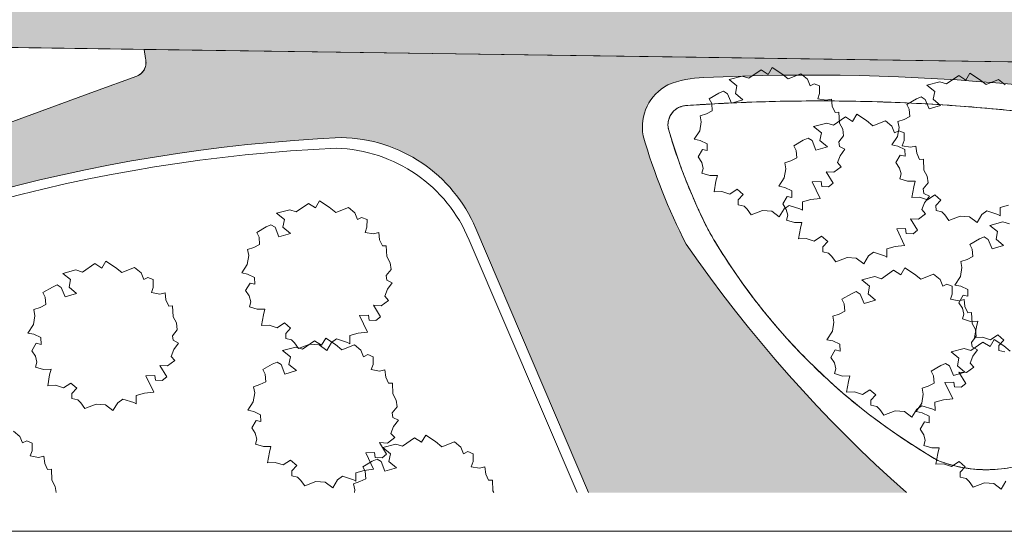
# Model space of a CAD drawing. Header units: millimetres. Extents: x 10 to 831, y -8 to 584.
# Tile 4 of 54: x 302 to 532, y 10 to 130. Entities that reach past the tile are written whole.
import ezdxf
from ezdxf.xclip import XClip

# ---------------------------------------------------------------- set-up
doc = ezdxf.new("R2010")
doc.units = ezdxf.units.MM
doc.header["$MEASUREMENT"] = 0
doc.header["$XCLIPFRAME"] = 0
for name, color, linetype in [('90 Bomen', 7, 'Continuous'), ('90 Terrein omgeving', 7, 'Continuous'), ('90 Terrein omgeving Afdek-arcering', 7, 'Continuous')]:
    doc.layers.add(name, color=color, linetype=linetype)

# ---------------------------------------------------------------- blocks, each defined once
blk = doc.blocks.new('*X3')
at = {"layer": '90 Terrein omgeving Afdek-arcering', "linetype": 'Continuous', "lineweight": 0, "true_color": 0x99a3a6}
blk.add_hatch(color=253, dxfattribs=at).paths.add_polyline_path([(151.17, 143.37), (22.48, 145.22), (22.48, 127.72), (157.3, 125.78), (203.25, 19.06), (222.51, 19.06), (177.21, 125), (624.73, 118.56), (624.73, 247.84), (624.73, 409.71), (620.45, 136.62), (170.32, 143.1), (61.29, 396.05), (22.48, 486.81), (22.48, 446.09), (53.57, 373.39)])
blk = doc.blocks.new('*X5')
at = {"layer": '90 Terrein omgeving Afdek-arcering', "linetype": 'Continuous', "lineweight": 0, "true_color": 0x99a3a6}
blk.add_hatch(color=253, dxfattribs=at).paths.add_polyline_path([(243.56, 85.22, 0.039205), (204.66, 65.91), (209.49, 54.62, -0.116009), (376.88, 102.13, -0.297476), (408.42, 80.9), (434.86, 19.06), (509.29, 19.06, -0.060579), (457.73, 77.18, -0.048191), (447.64, 102.56, -0.330245), (453.43, 114.47, -0.092906), (461.86, 116.19, -0.035286), (534.81, 114.53, -0.103674), (600.16, 95.51, -0.393625), (603.22, 86.22, -0.166782), (539.18, 19.06), (617.87, 19.06), (617.46, 20.15), (624.73, 50.97), (624.73, 118.56), (460.09, 120.93), (330.8, 122.79), (331.04, 120.61, -0.386897), (329.06, 116.55), (319.15, 112.96)])
blk = doc.blocks.new('Drawing_2_2', base_point=(176.47, 192.53))
at = {"layer": '90 Bomen', "color": 1, "linetype": 'Continuous', "lineweight": 0}
for p, q in [((472.4, 116.02), (475.25, 117.98)), ((475.25, 117.98), (476.91, 116.94)), ((476.91, 116.94), (477.87, 118.57)), ((477.87, 118.57), (480.14, 117.09)), ((467.79, 115.7), (470.87, 116.49)), ((469.62, 114.24), (467.79, 115.7)), ((470.87, 116.49), (472.4, 116.02)), ((480.14, 117.09), (481.64, 115.87)), ((481.64, 115.87), (484.61, 117.04)), ((484.61, 117.04), (486.14, 115.79)), ((486.14, 115.79), (486.75, 114.25)), ((518.71, 114.7), (521.56, 116.66)), ((521.56, 116.66), (523.21, 115.61)), ((523.21, 115.61), (524.17, 117.25)), ((524.17, 117.25), (526.44, 115.77)), ((526.44, 115.77), (527.95, 114.55)), ((527.95, 114.55), (530.91, 115.72)), ((530.91, 115.72), (532.44, 114.47)), ((469.25, 112.46), (469.62, 114.24)), ((486.75, 114.25), (487.71, 114.74)), ((487.71, 114.74), (488.98, 114.24)), ((488.98, 114.24), (488.96, 112.42)), ((514.1, 114.38), (517.17, 115.17)), ((515.93, 112.91), (514.1, 114.38)), ((517.17, 115.17), (518.71, 114.7)), ((463.13, 111.23), (465.34, 112.51)), ((463.69, 110.14), (463.13, 111.23)), ((465.34, 112.51), (466.47, 113.01)), ((466.47, 113.01), (467.43, 112.41)), ((467.43, 112.41), (468.32, 110.2)), ((468.32, 110.2), (471.02, 110.99)), ((471.02, 110.99), (469.25, 112.46)), ((488.96, 112.42), (488.55, 111.23)), ((488.55, 111.23), (490.49, 110.87)), ((490.49, 110.87), (491.76, 111.15)), ((491.76, 111.15), (491.93, 109.48)), ((509.44, 109.91), (511.65, 111.19)), ((511.65, 111.19), (512.78, 111.68)), ((512.78, 111.68), (513.73, 111.09)), ((513.73, 111.09), (514.62, 108.88)), ((515.56, 111.14), (515.93, 112.91)), ((517.32, 109.67), (515.56, 111.14)), ((462.45, 107.72), (463.82, 108.4)), ((463.82, 108.4), (463.69, 110.14)), ((491.93, 109.48), (492.61, 108.03)), ((509.99, 108.82), (509.44, 109.91)), ((510.12, 107.08), (509.99, 108.82)), ((514.62, 108.88), (517.32, 109.67)), ((461, 107.23), (462.45, 107.72)), ((461.26, 105.8), (461, 107.23)), ((492.19, 105.03), (495.04, 106.98)), ((492.61, 108.03), (493.49, 108.09)), ((493.49, 108.09), (493.63, 105.53)), ((495.04, 106.98), (496.7, 105.94)), ((496.7, 105.94), (497.66, 107.58)), ((497.66, 107.58), (499.93, 106.1)), ((499.93, 106.1), (501.43, 104.88)), ((507.3, 105.91), (508.76, 106.4)), ((508.76, 106.4), (510.12, 107.08)), ((460.92, 103.7), (461.26, 105.8)), ((487.58, 104.71), (490.66, 105.5)), ((489.41, 103.24), (487.58, 104.71)), ((490.66, 105.5), (492.19, 105.03)), ((493.63, 105.53), (494.4, 104.09)), ((494.4, 104.09), (494.6, 102.53)), ((501.43, 104.88), (504.4, 106.05)), ((504.4, 106.05), (505.93, 104.79)), ((505.93, 104.79), (506.54, 103.26)), ((507.23, 102.38), (507.57, 104.48)), ((507.57, 104.48), (507.3, 105.91)), ((459.62, 101.73), (460.92, 103.7)), ((461, 101.46), (459.62, 101.73)), ((482.92, 100.24), (485.13, 101.51)), ((485.13, 101.51), (486.26, 102.01)), ((486.26, 102.01), (487.22, 101.42)), ((489.05, 101.47), (489.41, 103.24)), ((494.6, 102.53), (493.46, 101.11)), ((505.93, 100.41), (507.23, 102.38)), ((506.54, 103.26), (507.5, 103.75)), ((507.5, 103.75), (508.77, 103.24)), ((508.77, 103.24), (508.76, 101.43)), ((460.54, 97.6), (461.57, 99.34)), ((462.64, 100.67), (461, 101.46)), ((461.57, 99.34), (462.67, 99.09)), ((462.67, 99.09), (462.64, 100.67)), ((483.48, 99.15), (482.92, 100.24)), ((487.22, 101.42), (488.11, 99.2)), ((488.11, 99.2), (490.81, 99.99)), ((490.81, 99.99), (489.05, 101.47)), ((493.46, 101.11), (493.62, 100.04)), ((493.62, 100.04), (494.9, 99.39)), ((494.9, 99.39), (493.78, 97.89)), ((507.31, 100.14), (505.93, 100.41)), ((508.95, 99.34), (507.31, 100.14)), ((508.76, 101.43), (508.35, 100.23)), ((508.35, 100.23), (510.28, 99.88)), ((508.98, 97.77), (508.95, 99.34)), ((510.28, 99.88), (511.55, 100.16)), ((511.55, 100.16), (511.72, 98.49)), ((461.38, 96.33), (460.54, 97.6)), ((482.24, 96.73), (483.61, 97.41)), ((483.61, 97.41), (483.48, 99.15)), ((493.78, 97.89), (493.15, 96.27)), ((506.84, 96.28), (507.88, 98.02)), ((507.88, 98.02), (508.98, 97.77)), ((511.72, 98.49), (512.41, 97.04)), ((512.41, 97.04), (513.29, 97.09)), ((513.29, 97.09), (513.42, 94.54)), ((461.73, 94.94), (461.38, 96.33)), ((461.42, 93.79), (461.73, 94.94)), ((480.71, 92.71), (481.06, 94.81)), ((480.79, 96.24), (482.24, 96.73)), ((481.06, 94.81), (480.79, 96.24)), ((494.02, 95.31), (492.32, 94.04)), ((493.15, 96.27), (494.02, 95.31)), ((507.69, 95.01), (506.84, 96.28)), ((508.04, 93.62), (507.69, 95.01)), ((463.27, 93.23), (461.42, 93.79)), ((465.02, 93.27), (463.27, 93.23)), ((464.7, 91.92), (465.02, 93.27)), ((479.41, 90.74), (480.71, 92.71)), ((492.32, 94.04), (490.48, 94.16)), ((490.48, 94.16), (492.15, 91.47)), ((507.73, 92.46), (508.04, 93.62)), ((509.58, 91.91), (507.73, 92.46)), ((513.42, 94.54), (514.19, 93.1)), ((514.19, 93.1), (514.39, 91.53)), ((464.24, 89.42), (464.7, 91.92)), ((469.66, 90.04), (467.92, 88.92)), ((471.08, 88.82), (469.66, 90.04)), ((480.79, 90.47), (479.41, 90.74)), ((482.43, 89.67), (480.79, 90.47)), ((489.32, 91.83), (487.25, 91.76)), ((487.25, 91.76), (489.07, 87.89)), ((489.49, 90.67), (489.32, 91.83)), ((491.07, 90.62), (489.49, 90.67)), ((492.15, 91.47), (491.07, 90.62)), ((511.32, 91.95), (509.58, 91.91)), ((510.54, 88.1), (511.01, 90.6)), ((511.01, 90.6), (511.32, 91.95)), ((514.39, 91.53), (513.25, 90.12)), ((513.25, 90.12), (513.41, 89.05)), ((466.04, 89.53), (464.24, 89.42)), ((467.92, 88.92), (466.04, 89.53)), ((469.93, 87.57), (471.08, 88.82)), ((480.33, 86.61), (481.37, 88.35)), ((481.37, 88.35), (482.47, 88.1)), ((482.47, 88.1), (482.43, 89.67)), ((486.88, 87.65), (484.93, 87.09)), ((489.07, 87.89), (486.88, 87.65)), ((512.35, 88.2), (510.54, 88.1)), ((514.22, 87.59), (512.35, 88.2)), ((513.41, 89.05), (514.69, 88.4)), ((514.69, 88.4), (513.57, 86.9)), ((515.97, 88.72), (514.22, 87.59)), ((517.39, 87.49), (515.97, 88.72)), ((366.39, 84.76), (369.24, 86.71)), ((369.24, 86.71), (370.89, 85.67)), ((370.89, 85.67), (371.85, 87.31)), ((371.85, 87.31), (374.13, 85.83)), ((374.13, 85.83), (375.63, 84.61)), ((375.63, 84.61), (378.59, 85.78)), ((378.59, 85.78), (380.13, 84.52)), ((469.93, 86.4), (469.93, 87.57)), ((471.28, 86.09), (469.93, 86.4)), ((472, 85.39), (471.28, 86.09)), ((472.95, 84.04), (472, 85.39)), ((480.64, 85.45), (479.53, 83.59)), ((481.17, 85.34), (480.33, 86.61)), ((481.83, 86.28), (480.64, 85.45)), ((481.52, 83.95), (481.17, 85.34)), ((484.38, 85.47), (481.83, 86.28)), ((484.94, 85.15), (484.38, 85.47)), ((484.93, 87.09), (484.94, 85.15)), ((513.57, 86.9), (512.94, 85.27)), ((516.23, 86.25), (517.39, 87.49)), ((516.24, 85.08), (516.23, 86.25)), ((533.19, 86.33), (531.24, 85.77)), ((531.24, 85.77), (531.24, 83.83)), ((361.78, 84.44), (364.86, 85.23)), ((363.61, 82.97), (361.78, 84.44)), ((364.86, 85.23), (366.39, 84.76)), ((380.13, 84.52), (380.74, 82.99)), ((380.74, 82.99), (381.7, 83.47)), ((381.7, 83.47), (382.97, 82.97)), ((475.6, 85.08), (472.95, 84.04)), ((477.77, 84.9), (475.6, 85.08)), ((479.53, 83.59), (477.77, 84.9)), ((481.21, 82.79), (481.52, 83.95)), ((512.11, 83.05), (510.27, 83.16)), ((510.27, 83.16), (511.94, 80.48)), ((513.81, 84.32), (512.11, 83.05)), ((512.94, 85.27), (513.81, 84.32)), ((517.59, 84.77), (516.24, 85.08)), ((518.31, 84.07), (517.59, 84.77)), ((519.26, 82.72), (518.31, 84.07)), ((521.9, 83.75), (519.26, 82.72)), ((524.08, 83.58), (521.9, 83.75)), ((525.84, 82.27), (524.08, 83.58)), ((526.95, 84.13), (525.84, 82.27)), ((528.14, 84.96), (526.95, 84.13)), ((530.69, 84.15), (528.14, 84.96)), ((531.24, 83.83), (530.69, 84.15)), ((357.12, 79.96), (359.33, 81.24)), ((359.33, 81.24), (360.46, 81.74)), ((360.46, 81.74), (361.42, 81.15)), ((361.42, 81.15), (362.3, 78.93)), ((363.24, 81.2), (363.61, 82.97)), ((365, 79.72), (363.24, 81.2)), ((382.95, 81.16), (382.54, 79.96)), ((382.97, 82.97), (382.95, 81.16)), ((483.06, 82.24), (481.21, 82.79)), ((484.81, 82.28), (483.06, 82.24)), ((484.03, 78.43), (484.49, 80.93)), ((484.49, 80.93), (484.81, 82.28)), ((509.11, 80.83), (507.04, 80.76)), ((507.04, 80.76), (508.87, 76.9)), ((509.28, 79.68), (509.11, 80.83)), ((528.84, 81.6), (531.92, 82.39)), ((530.68, 80.14), (528.84, 81.6)), ((531.92, 82.39), (533.45, 81.92)), ((357.68, 78.87), (357.12, 79.96)), ((357.8, 77.14), (357.68, 78.87)), ((362.3, 78.93), (365, 79.72)), ((382.54, 79.96), (384.48, 79.61)), ((384.48, 79.61), (385.75, 79.89)), ((385.75, 79.89), (385.91, 78.21)), ((485.83, 78.53), (484.03, 78.43)), ((487.71, 77.92), (485.83, 78.53)), ((489.45, 79.05), (487.71, 77.92)), ((490.87, 77.82), (489.45, 79.05)), ((510.86, 79.63), (509.28, 79.68)), ((511.94, 80.48), (510.86, 79.63)), ((526.4, 78.41), (527.52, 78.91)), ((527.52, 78.91), (528.48, 78.31)), ((530.31, 78.36), (530.68, 80.14)), ((354.98, 75.97), (356.44, 76.45)), ((356.44, 76.45), (357.8, 77.14)), ((385.91, 78.21), (386.6, 76.77)), ((386.6, 76.77), (387.48, 76.82)), ((387.48, 76.82), (387.62, 74.27)), ((489.72, 76.57), (490.87, 77.82)), ((489.72, 75.41), (489.72, 76.57)), ((506.68, 76.66), (504.72, 76.1)), ((508.87, 76.9), (506.68, 76.66)), ((524.19, 77.13), (526.4, 78.41)), ((524.74, 76.04), (524.19, 77.13)), ((528.48, 78.31), (529.37, 76.1)), ((529.37, 76.1), (532.07, 76.89)), ((532.07, 76.89), (530.31, 78.36)), ((354.91, 72.43), (355.25, 74.54)), ((355.25, 74.54), (354.98, 75.97)), ((387.62, 74.27), (388.39, 72.83)), ((491.08, 75.09), (489.72, 75.41)), ((491.79, 74.4), (491.08, 75.09)), ((492.75, 73.05), (491.79, 74.4)), ((495.39, 74.08), (492.75, 73.05)), ((497.57, 73.91), (495.39, 74.08)), ((499.32, 72.6), (497.57, 73.91)), ((500.44, 74.45), (499.32, 72.6)), ((501.62, 75.29), (500.44, 74.45)), ((504.18, 74.48), (501.62, 75.29)), ((504.73, 74.16), (504.18, 74.48)), ((504.72, 76.1), (504.73, 74.16)), ((523.51, 73.62), (524.87, 74.3)), ((524.87, 74.3), (524.74, 76.04)), ((316.32, 70.68), (319.17, 72.64)), ((319.17, 72.64), (320.83, 71.59)), ((320.83, 71.59), (321.79, 73.23)), ((321.79, 73.23), (324.06, 71.75)), ((324.06, 71.75), (325.56, 70.53)), ((325.56, 70.53), (328.53, 71.7)), ((328.53, 71.7), (330.06, 70.45)), ((353.61, 70.47), (354.91, 72.43)), ((388.39, 72.83), (388.59, 71.26)), ((507.98, 70.04), (508.94, 71.68)), ((508.94, 71.68), (511.21, 70.19)), ((521.97, 69.6), (522.32, 71.7)), ((522.05, 73.13), (523.51, 73.62)), ((522.32, 71.7), (522.05, 73.13)), ((311.71, 70.36), (314.79, 71.15)), ((313.54, 68.89), (311.71, 70.36)), ((314.79, 71.15), (316.32, 70.68)), ((330.06, 70.45), (330.67, 68.91)), ((330.67, 68.91), (331.63, 69.4)), ((331.63, 69.4), (332.9, 68.89)), ((354.99, 70.19), (353.61, 70.47)), ((356.63, 69.4), (354.99, 70.19)), ((356.66, 67.82), (356.63, 69.4)), ((388.59, 71.26), (387.45, 69.85)), ((387.45, 69.85), (387.61, 68.78)), ((498.86, 68.81), (501.94, 69.59)), ((501.94, 69.59), (503.47, 69.12)), ((503.47, 69.12), (506.32, 71.08)), ((506.32, 71.08), (507.98, 70.04)), ((511.21, 70.19), (512.71, 68.97)), ((512.71, 68.97), (515.68, 70.14)), ((515.68, 70.14), (517.21, 68.89)), ((520.68, 67.63), (521.97, 69.6)), ((307.05, 65.89), (309.26, 67.16)), ((309.26, 67.16), (310.39, 67.66)), ((310.39, 67.66), (311.35, 67.07)), ((311.35, 67.07), (312.24, 64.86)), ((313.18, 67.12), (313.54, 68.89)), ((314.94, 65.65), (313.18, 67.12)), ((332.89, 67.08), (332.48, 65.88)), ((332.9, 68.89), (332.89, 67.08)), ((354.53, 66.34), (355.56, 68.07)), ((355.56, 68.07), (356.66, 67.82)), ((387.61, 68.78), (388.89, 68.13)), ((388.89, 68.13), (387.77, 66.63)), ((500.69, 67.34), (498.86, 68.81)), ((500.33, 65.57), (500.69, 67.34)), ((517.21, 68.89), (517.82, 67.36)), ((517.82, 67.36), (518.78, 67.84)), ((518.78, 67.84), (520.05, 67.34)), ((520.05, 67.34), (520.04, 65.52)), ((522.06, 67.36), (520.68, 67.63)), ((523.69, 66.57), (522.06, 67.36)), ((307.61, 64.8), (307.05, 65.89)), ((307.74, 63.06), (307.61, 64.8)), ((312.24, 64.86), (314.94, 65.65)), ((332.48, 65.88), (334.41, 65.53)), ((334.41, 65.53), (335.68, 65.81)), ((335.68, 65.81), (335.85, 64.14)), ((355.37, 65.07), (354.53, 66.34)), ((355.72, 63.68), (355.37, 65.07)), ((387.77, 66.63), (387.14, 65)), ((387.14, 65), (388.01, 64.04)), ((494.2, 64.33), (496.41, 65.61)), ((496.41, 65.61), (497.54, 66.11)), ((497.54, 66.11), (498.5, 65.51)), ((498.5, 65.51), (499.39, 63.3)), ((502.09, 64.09), (500.33, 65.57)), ((520.04, 65.52), (519.63, 64.33)), ((521.59, 63.5), (522.63, 65.24)), ((522.63, 65.24), (523.73, 64.99)), ((523.73, 64.99), (523.69, 66.57)), ((304.92, 61.89), (306.37, 62.38)), ((306.37, 62.38), (307.74, 63.06)), ((335.85, 64.14), (336.54, 62.69)), ((336.54, 62.69), (337.42, 62.75)), ((337.42, 62.75), (337.55, 60.19)), ((355.41, 62.52), (355.72, 63.68)), ((357.26, 61.96), (355.41, 62.52)), ((386.3, 62.78), (384.47, 62.89)), ((384.47, 62.89), (386.14, 60.2)), ((388.01, 64.04), (386.3, 62.78)), ((494.76, 63.24), (494.2, 64.33)), ((494.89, 61.51), (494.76, 63.24)), ((499.39, 63.3), (502.09, 64.09)), ((519.63, 64.33), (521.56, 63.97)), ((521.56, 63.97), (522.83, 64.26)), ((522.43, 62.23), (521.59, 63.5)), ((522.83, 64.26), (523, 62.58)), ((523, 62.58), (523.69, 61.14)), ((304.84, 58.36), (305.19, 60.46)), ((305.19, 60.46), (304.92, 61.89)), ((337.55, 60.19), (338.32, 58.75)), ((359, 62.01), (357.26, 61.96)), ((358.22, 58.16), (358.69, 60.66)), ((358.69, 60.66), (359, 62.01)), ((383.31, 60.56), (381.23, 60.49)), ((381.23, 60.49), (383.06, 56.62)), ((383.48, 59.41), (383.31, 60.56)), ((386.14, 60.2), (385.06, 59.36)), ((492.07, 60.34), (493.52, 60.82)), ((492.34, 58.91), (492.07, 60.34)), ((493.52, 60.82), (494.89, 61.51)), ((522.79, 60.84), (522.43, 62.23)), ((522.47, 59.69), (522.79, 60.84)), ((523.69, 61.14), (524.56, 61.19)), ((524.56, 61.19), (524.7, 58.63)), ((303.54, 56.39), (304.84, 58.36)), ((338.32, 58.75), (338.52, 57.18)), ((360.03, 58.26), (358.22, 58.16)), ((361.9, 57.65), (360.03, 58.26)), ((363.65, 58.78), (361.9, 57.65)), ((365.07, 57.55), (363.65, 58.78)), ((385.06, 59.36), (383.48, 59.41)), ((491.99, 56.8), (492.34, 58.91)), ((524.33, 59.13), (522.47, 59.69)), ((526.07, 59.17), (524.33, 59.13)), ((524.7, 58.63), (525.47, 57.19)), ((525.29, 55.32), (525.75, 57.82)), ((525.75, 57.82), (526.07, 59.17)), ((304.92, 56.12), (303.54, 56.39)), ((306.56, 55.32), (304.92, 56.12)), ((338.52, 57.18), (337.38, 55.77)), ((337.38, 55.77), (337.54, 54.7)), ((363.91, 56.3), (365.07, 57.55)), ((363.92, 55.14), (363.91, 56.3)), ((380.87, 56.39), (378.92, 55.83)), ((378.92, 55.83), (378.92, 53.89)), ((383.06, 56.62), (380.87, 56.39)), ((490.69, 54.83), (491.99, 56.8)), ((525.67, 55.63), (524.53, 54.21)), ((527.09, 55.42), (525.29, 55.32)), ((525.47, 57.19), (525.67, 55.63)), ((528.97, 54.81), (527.09, 55.42)), ((530.71, 55.94), (528.97, 54.81)), ((532.14, 54.72), (530.71, 55.94)), ((304.46, 52.26), (305.5, 54)), ((305.5, 54), (306.6, 53.75)), ((306.6, 53.75), (306.56, 55.32)), ((337.54, 54.7), (338.82, 54.05)), ((338.82, 54.05), (337.7, 52.55)), ((363.2, 52.31), (366.28, 53.1)), ((365.27, 54.82), (363.92, 55.14)), ((365.99, 54.13), (365.27, 54.82)), ((366.94, 52.77), (365.99, 54.13)), ((366.28, 53.1), (367.81, 52.63)), ((369.59, 53.81), (366.94, 52.77)), ((367.81, 52.63), (370.66, 54.59)), ((371.76, 53.64), (369.59, 53.81)), ((370.66, 54.59), (372.32, 53.54)), ((373.52, 52.33), (371.76, 53.64)), ((372.32, 53.54), (373.28, 55.18)), ((373.28, 55.18), (375.55, 53.7)), ((374.63, 54.18), (373.52, 52.33)), ((375.82, 55.02), (374.63, 54.18)), ((375.55, 53.7), (377.05, 52.48)), ((378.37, 54.21), (375.82, 55.02)), ((377.05, 52.48), (380.02, 53.65)), ((378.92, 53.89), (378.37, 54.21)), ((380.02, 53.65), (381.55, 52.4)), ((492.07, 54.56), (490.69, 54.83)), ((493.71, 53.77), (492.07, 54.56)), ((493.75, 52.19), (493.71, 53.77)), ((524.39, 52.3), (527.24, 54.26)), ((524.53, 54.21), (524.69, 53.14)), ((524.69, 53.14), (525.97, 52.49)), ((527.24, 54.26), (528.89, 53.22)), ((528.89, 53.22), (529.85, 54.86)), ((529.85, 54.86), (532.13, 53.37)), ((530.98, 53.47), (532.14, 54.72)), ((530.98, 52.3), (530.98, 53.47)), ((532.13, 53.37), (533.63, 52.15)), ((305.3, 50.99), (304.46, 52.26)), ((305.65, 49.6), (305.3, 50.99)), ((337.7, 52.55), (337.07, 50.92)), ((337.07, 50.92), (337.94, 49.97)), ((365.03, 50.85), (363.2, 52.31)), ((364.67, 49.07), (365.03, 50.85)), ((381.55, 52.4), (382.16, 50.86)), ((382.16, 50.86), (383.13, 51.35)), ((383.13, 51.35), (384.39, 50.85)), ((384.39, 50.85), (384.38, 49.03)), ((491.61, 50.7), (492.65, 52.44)), ((492.65, 52.44), (493.75, 52.19)), ((519.78, 51.99), (522.86, 52.77)), ((521.61, 50.52), (519.78, 51.99)), ((522.86, 52.77), (524.39, 52.3)), ((524.85, 50.99), (524.22, 49.37)), ((525.97, 52.49), (524.85, 50.99)), ((532.34, 51.99), (530.98, 52.3)), ((305.34, 48.44), (305.65, 49.6)), ((307.2, 47.89), (305.34, 48.44)), ((336.24, 48.7), (334.4, 48.81)), ((334.4, 48.81), (336.07, 46.13)), ((337.94, 49.97), (336.24, 48.7)), ((358.55, 47.84), (360.76, 49.12)), ((360.76, 49.12), (361.88, 49.61)), ((361.88, 49.61), (362.84, 49.02)), ((362.84, 49.02), (363.73, 46.81)), ((366.43, 47.6), (364.67, 49.07)), ((384.38, 49.03), (383.97, 47.84)), ((492.45, 49.43), (491.61, 50.7)), ((492.8, 48.05), (492.45, 49.43)), ((515.12, 47.51), (517.33, 48.79)), ((517.33, 48.79), (518.46, 49.29)), ((518.46, 49.29), (519.42, 48.69)), ((519.42, 48.69), (520.3, 46.48)), ((521.24, 48.74), (521.61, 50.52)), ((523, 47.27), (521.24, 48.74)), ((524.22, 49.37), (525.09, 48.41)), ((308.94, 47.93), (307.2, 47.89)), ((308.16, 44.08), (308.62, 46.58)), ((308.62, 46.58), (308.94, 47.93)), ((333.24, 46.48), (331.17, 46.41)), ((331.17, 46.41), (333, 42.55)), ((333.41, 45.33), (333.24, 46.48)), ((336.07, 46.13), (334.99, 45.28)), ((359.1, 46.75), (358.55, 47.84)), ((359.23, 45.01), (359.1, 46.75)), ((363.73, 46.81), (366.43, 47.6)), ((383.97, 47.84), (385.91, 47.48)), ((385.91, 47.48), (387.17, 47.76)), ((387.17, 47.76), (387.34, 46.09)), ((492.49, 46.89), (492.8, 48.05)), ((494.34, 46.33), (492.49, 46.89)), ((496.09, 46.38), (494.34, 46.33)), ((495.77, 45.02), (496.09, 46.38)), ((515.68, 46.42), (515.12, 47.51)), ((515.8, 44.68), (515.68, 46.42)), ((520.3, 46.48), (523, 47.27)), ((523.39, 47.14), (521.55, 47.26)), ((521.55, 47.26), (523.22, 44.57)), ((525.09, 48.41), (523.39, 47.14)), ((309.96, 44.18), (308.16, 44.08)), ((311.84, 43.57), (309.96, 44.18)), ((313.58, 44.7), (311.84, 43.57)), ((315, 43.47), (313.58, 44.7)), ((334.99, 45.28), (333.41, 45.33)), ((356.41, 43.84), (357.87, 44.33)), ((356.68, 42.41), (356.41, 43.84)), ((357.87, 44.33), (359.23, 45.01)), ((387.34, 46.09), (388.03, 44.64)), ((388.03, 44.64), (388.91, 44.7)), ((388.91, 44.7), (389.04, 42.14)), ((495.31, 42.53), (495.77, 45.02)), ((512.98, 43.51), (514.44, 44)), ((514.44, 44), (515.8, 44.68)), ((520.39, 44.93), (518.32, 44.86)), ((518.32, 44.86), (520.15, 40.99)), ((520.56, 43.78), (520.39, 44.93)), ((523.22, 44.57), (522.14, 43.73)), ((313.85, 42.22), (315, 43.47)), ((313.85, 41.06), (313.85, 42.22)), ((330.81, 42.31), (328.85, 41.75)), ((328.85, 41.75), (328.86, 39.81)), ((333, 42.55), (330.81, 42.31)), ((356.33, 40.31), (356.68, 42.41)), ((389.04, 42.14), (389.81, 40.7)), ((497.11, 42.63), (495.31, 42.53)), ((498.99, 42.02), (497.11, 42.63)), ((500.73, 43.14), (498.99, 42.02)), ((502.15, 41.92), (500.73, 43.14)), ((501, 40.67), (502.15, 41.92)), ((512.91, 39.98), (513.25, 42.08)), ((513.25, 42.08), (512.98, 43.51)), ((522.14, 43.73), (520.56, 43.78)), ((315.21, 40.74), (313.85, 41.06)), ((315.92, 40.05), (315.21, 40.74)), ((316.88, 38.7), (315.92, 40.05)), ((319.52, 39.73), (316.88, 38.7)), ((321.7, 39.56), (319.52, 39.73)), ((323.45, 38.25), (321.7, 39.56)), ((324.57, 40.1), (323.45, 38.25)), ((325.75, 40.94), (324.57, 40.1)), ((328.31, 40.13), (325.75, 40.94)), ((328.86, 39.81), (328.31, 40.13)), ((355.04, 38.34), (356.33, 40.31)), ((389.81, 40.7), (390.01, 39.13)), ((501, 39.51), (501, 40.67)), ((502.36, 39.19), (501, 39.51)), ((511.61, 38.01), (512.91, 39.98)), ((512.9, 39.39), (511.72, 38.55)), ((515.46, 38.58), (512.9, 39.39)), ((517.96, 40.76), (516, 40.2)), ((516, 40.2), (516.01, 38.26)), ((520.15, 40.99), (517.96, 40.76)), ((356.42, 38.07), (355.04, 38.34)), ((358.05, 37.27), (356.42, 38.07)), ((358.09, 35.7), (358.05, 37.27)), ((390.01, 39.13), (388.87, 37.72)), ((388.87, 37.72), (389.03, 36.65)), ((503.07, 38.49), (502.36, 39.19)), ((504.03, 37.14), (503.07, 38.49)), ((506.67, 38.18), (504.03, 37.14)), ((508.85, 38.01), (506.67, 38.18)), ((510.6, 36.69), (508.85, 38.01)), ((511.72, 38.55), (510.6, 36.69)), ((512.99, 37.74), (511.61, 38.01)), ((514.63, 36.95), (512.99, 37.74)), ((514.66, 35.37), (514.63, 36.95)), ((516.01, 38.26), (515.46, 38.58)), ((355.95, 34.21), (356.99, 35.95)), ((356.99, 35.95), (358.09, 35.7)), ((389.03, 36.65), (390.31, 36)), ((390.31, 36), (389.19, 34.5)), ((512.53, 33.88), (513.56, 35.62)), ((513.56, 35.62), (514.66, 35.37)), ((300.14, 33.46), (301.67, 32.21)), ((356.79, 32.94), (355.95, 34.21)), ((357.15, 31.55), (356.79, 32.94)), ((389.19, 34.5), (388.56, 32.87)), ((388.56, 32.87), (389.44, 31.92)), ((395.74, 30.83), (396.7, 32.47)), ((396.7, 32.47), (398.97, 30.99)), ((513.37, 32.61), (512.53, 33.88)), ((513.72, 31.23), (513.37, 32.61)), ((301.67, 32.21), (302.28, 30.68)), ((302.28, 30.68), (303.24, 31.16)), ((303.24, 31.16), (304.51, 30.66)), ((304.51, 30.66), (304.5, 28.84)), ((356.83, 30.4), (357.15, 31.55)), ((358.69, 29.84), (356.83, 30.4)), ((387.73, 30.65), (385.89, 30.76)), ((385.89, 30.76), (387.56, 28.08)), ((386.63, 29.6), (389.71, 30.39)), ((389.44, 31.92), (387.73, 30.65)), ((389.71, 30.39), (391.24, 29.92)), ((391.24, 29.92), (394.09, 31.87)), ((394.09, 31.87), (395.74, 30.83)), ((398.97, 30.99), (400.48, 29.77)), ((400.48, 29.77), (403.44, 30.94)), ((403.44, 30.94), (404.97, 29.68)), ((513.41, 30.07), (513.72, 31.23)), ((515.26, 29.51), (513.41, 30.07)), ((304.5, 28.84), (304.09, 27.65)), ((360.43, 29.88), (358.69, 29.84)), ((359.65, 26.03), (360.11, 28.53)), ((360.11, 28.53), (360.43, 29.88)), ((384.73, 28.43), (382.66, 28.36)), ((382.66, 28.36), (384.49, 24.5)), ((384.9, 27.28), (384.73, 28.43)), ((387.56, 28.08), (386.49, 27.23)), ((388.46, 28.13), (386.63, 29.6)), ((388.09, 26.36), (388.46, 28.13)), ((404.97, 29.68), (405.59, 28.15)), ((405.59, 28.15), (406.55, 28.64)), ((406.55, 28.64), (407.82, 28.13)), ((407.82, 28.13), (407.8, 26.32)), ((517, 29.56), (515.26, 29.51)), ((516.22, 25.71), (516.69, 28.2)), ((516.69, 28.2), (517, 29.56)), ((304.09, 27.65), (306.02, 27.29)), ((306.02, 27.29), (307.29, 27.58)), ((307.29, 27.58), (307.46, 25.9)), ((307.46, 25.9), (308.15, 24.46)), ((361.45, 26.13), (359.65, 26.03)), ((363.33, 25.52), (361.45, 26.13)), ((365.07, 26.65), (363.33, 25.52)), ((366.5, 25.42), (365.07, 26.65)), ((365.34, 24.18), (366.5, 25.42)), ((381.97, 25.12), (384.18, 26.4)), ((384.18, 26.4), (385.31, 26.9)), ((386.49, 27.23), (384.9, 27.28)), ((385.31, 26.9), (386.26, 26.31)), ((386.26, 26.31), (387.15, 24.09)), ((389.85, 24.88), (388.09, 26.36)), ((407.8, 26.32), (407.39, 25.12)), ((518.03, 25.81), (516.22, 25.71)), ((519.9, 25.2), (518.03, 25.81)), ((521.65, 26.32), (519.9, 25.2)), ((523.07, 25.1), (521.65, 26.32)), ((308.15, 24.46), (309.03, 24.51)), ((309.03, 24.51), (309.16, 21.95)), ((365.34, 23.01), (365.34, 24.18)), ((382.3, 24.26), (380.34, 23.7)), ((380.34, 23.7), (380.35, 21.76)), ((382.52, 24.04), (381.97, 25.12)), ((384.49, 24.5), (382.3, 24.26)), ((382.65, 22.3), (382.52, 24.04)), ((387.15, 24.09), (389.85, 24.88)), ((407.39, 25.12), (409.33, 24.77)), ((409.33, 24.77), (410.59, 25.05)), ((410.59, 25.05), (410.76, 23.38)), ((410.76, 23.38), (411.45, 21.93)), ((521.91, 23.85), (523.07, 25.1)), ((521.92, 22.68), (521.91, 23.85)), ((309.16, 21.95), (309.93, 20.51)), ((366.7, 22.7), (365.34, 23.01)), ((367.41, 22), (366.7, 22.7)), ((368.37, 20.65), (367.41, 22)), ((371.01, 21.68), (368.37, 20.65)), ((373.19, 21.51), (371.01, 21.68)), ((374.94, 20.2), (373.19, 21.51)), ((376.06, 22.06), (374.94, 20.2)), ((377.24, 22.89), (376.06, 22.06)), ((379.8, 22.08), (377.24, 22.89)), ((380.35, 21.76), (379.8, 22.08)), ((379.83, 21.13), (381.29, 21.62)), ((380.1, 19.7), (379.83, 21.13)), ((381.29, 21.62), (382.65, 22.3)), ((411.45, 21.93), (412.33, 21.98)), ((412.33, 21.98), (412.47, 19.43)), ((523.27, 22.37), (521.92, 22.68)), ((523.99, 21.67), (523.27, 22.37)), ((524.94, 20.32), (523.99, 21.67)), ((527.59, 21.36), (524.94, 20.32)), ((529.76, 21.18), (527.59, 21.36)), ((531.52, 19.87), (529.76, 21.18)), ((532.63, 21.73), (531.52, 19.87)), ((309.93, 20.51), (310.12, 19.06)), ((380, 19.06), (380.1, 19.7)), ((412.47, 19.43), (412.66, 19.06))]:
    blk.add_line(p, q, dxfattribs=at)
at = {"layer": '90 Terrein omgeving', "color": 9, "linetype": 'Continuous', "lineweight": 0, "flags": 128}
blk.add_lwpolyline([(624.73, 118.56), (177.21, 125), (222.51, 19.06)], dxfattribs=at)
at = {"layer": '90 Terrein omgeving', "color": 2, "linetype": 'Continuous', "lineweight": 0, "flags": 128}
for points in [[(179.4, 124.97), (330.8, 122.79), (331.04, 120.61, -0.404184), (329.06, 116.55), (319.15, 112.96), (243.81, 85.33, 0.039451), (204.66, 65.91)], [(453.56, 104.12, 0.047177), (463, 80.33, 0.132135), (516.65, 26.59, 0.234919), (544.16, 28.92, 0.19008), (593.99, 82.71, 0.384263), (591.03, 92.03, 0.104015), (534.32, 108.42, 0.042469), (458.09, 109.65, 0.484534)]]:
    blk.add_lwpolyline(points, format="xyb", close=True, dxfattribs=at)
at = {"layer": '90 Terrein omgeving', "color": 9, "linetype": 'Continuous', "lineweight": 0, "flags": 128}
for points in [[(434.86, 19.06), (408.42, 80.9, 0.297476), (376.88, 102.13, 0.116009), (209.49, 54.62), (204.66, 65.91, -0.039205), (243.56, 85.22), (319.15, 112.96), (329.06, 116.55, 0.386897), (331.04, 120.61), (330.8, 122.79), (460.09, 120.93), (624.73, 118.56)], [(539.18, 19.06, 0.166782), (603.22, 86.22, 0.393625), (600.16, 95.51, 0.103674), (534.81, 114.53, 0.035286), (461.86, 116.19, 0.092906), (453.43, 114.47, 0.330245), (447.64, 102.56, 0.048191), (457.73, 77.18, 0.060579), (509.29, 19.06)]]:
    blk.add_lwpolyline(points, format="xyb", dxfattribs=at)
at = {"layer": '90 Terrein omgeving', "color": 2, "linetype": 'Continuous', "lineweight": 0, "flags": 128}
for points in [[(539.18, 19.06, 0.166782), (603.22, 86.22, 0.393625), (600.16, 95.51, 0.103674), (534.81, 114.53, 0.035286), (461.86, 116.19, 0.092906), (453.43, 114.47, 0.330245), (447.64, 102.56, 0.048191), (457.73, 77.18, 0.060579), (509.29, 19.06)], [(533.83, 108.47, 0.002363), (529.6, 108.88, 0.000163), (529.31, 108.9, 0.00262), (524.61, 109.3, 0.000167), (524.31, 109.32, 0.002615), (519.62, 109.67, 0.000353), (518.99, 109.71, 0.0026), (514.32, 110, 0.000188), (513.98, 110.02, 0.002592), (509.33, 110.25, 0.000194), (508.98, 110.27, 0.002582), (504.34, 110.45, 0.00042), (503.58, 110.48, 0.002559), (498.98, 110.6, 0.000229), (498.57, 110.61, 0.002544), (493.99, 110.69, 0.00024), (493.56, 110.69, 0.002526), (489.02, 110.72, 0.000535), (488.06, 110.71, 0.002486), (483.59, 110.68, 0.000301), (483.05, 110.68, 0.002457), (478.63, 110.6, 0.000321), (478.05, 110.58, 0.00036), (477.4, 110.57, 0.002387), (473.11, 110.44, 0.000518), (472.18, 110.4, 0.000318), (471.61, 110.38, 0.002271), (467.53, 110.2, 0.000325), (466.95, 110.17, 0.000387), (466.25, 110.14, 0.002143), (462.41, 109.93, 0.000395), (461.7, 109.89, 0.000495), (460.81, 109.83, 0.001516), (458.09, 109.65, 0.01224), (457.86, 109.65, 0.055801), (456.86, 109.51, 0.024622), (456.43, 109.37, 0.058941), (455.48, 108.88, 0.202787), (453.53, 105.92, 0.038663), (453.46, 105.22, 0.014612), (453.46, 104.95, 0.04643), (453.56, 104.12, 0.001949), (453.86, 103.1, 0.002458), (454.25, 101.82, 0.003626), (454.85, 99.94, 0.003663), (455.48, 98.05, 0.002337), (455.9, 96.85, 0.003893), (456.62, 94.86, 0.003922), (457.38, 92.87, 0.001894), (457.75, 91.91, 0.004069), (458.59, 89.86, 0.004092), (459.46, 87.82, 0.004116), (460.37, 85.77, 0.001665), (460.75, 84.95, 0.006521), (462.28, 81.75, 0.002937), (463, 80.33, 0.003561), (464.05, 78.53, 0.001222), (464.41, 77.91, 0.006263), (466.34, 74.8, 0.001024), (466.66, 74.29, 0.006299), (468.69, 71.22, 0.006303), (470.79, 68.19, 0.000896), (471.1, 67.77, 0.006309), (473.29, 64.8, 0.000794), (473.57, 64.43, 0.006308), (475.85, 61.53, 0.000719), (476.11, 61.2, 0.006302), (478.47, 58.37, 0.006262), (480.88, 55.61, 0.000696), (481.15, 55.31, 0.006247), (483.63, 52.63, 0.000662), (483.9, 52.35, 0.006231), (486.44, 49.74, 0.000641), (486.71, 49.48, 0.006214), (489.32, 46.95, 0.006154), (491.96, 44.51, 0.000674), (492.26, 44.25, 0.006135), (494.96, 41.89, 0.000673), (495.26, 41.63, 0.006118), (498.02, 39.35, 0.02296), (508.84, 31.43, 0.001526), (509.59, 30.93, 0.001829), (510.48, 30.35, 0.006915), (513.91, 28.21, 0.002233), (515.03, 27.53, 0.00321), (516.65, 26.59, 0.027796), (519.92, 25.5, 0.095323), (531.6, 24.61, 0.022706), (534.38, 25.06, 0.02772)], [(432.15, 19.06), (406.87, 78.16, 0.297476), (375.78, 99.63, 0.116009), (212.63, 53.6), (228.45, 19.06)]]:
    blk.add_lwpolyline(points, format="xyb", dxfattribs=at)
at = {"layer": '90 Terrein omgeving', "color": 4, "linetype": 'Continuous', "lineweight": 0}
for name in ['*X3', '*X5']:
    blk.add_blockref(name, (0, 0), dxfattribs=at)

msp = doc.modelspace()

# ---------------------------------------------------------------- linework, layer by layer
at = {"color": 1, "linetype": 'Continuous', "lineweight": 0, "flags": 128}
msp.add_lwpolyline([(831, 10), (831, 584), (10, 584), (10, 10)], close=True, dxfattribs=at)

# ---------------------------------------------------------------- next in the draw order: block references
at = {"color": 4, "linetype": 'Continuous', "lineweight": 0}
ref = msp.add_blockref('Drawing_2_2', (176.47, 192.53), dxfattribs=at)
XClip(ref).set_block_clipping_path([(624.7337432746, 573.1161090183), (22.4779058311, 573.1161090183), (22.4779058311, 19.0595604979), (624.7337432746, 19.0595604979), (624.7337432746, 247.83763313)])

doc.saveas('drawing.dxf')
